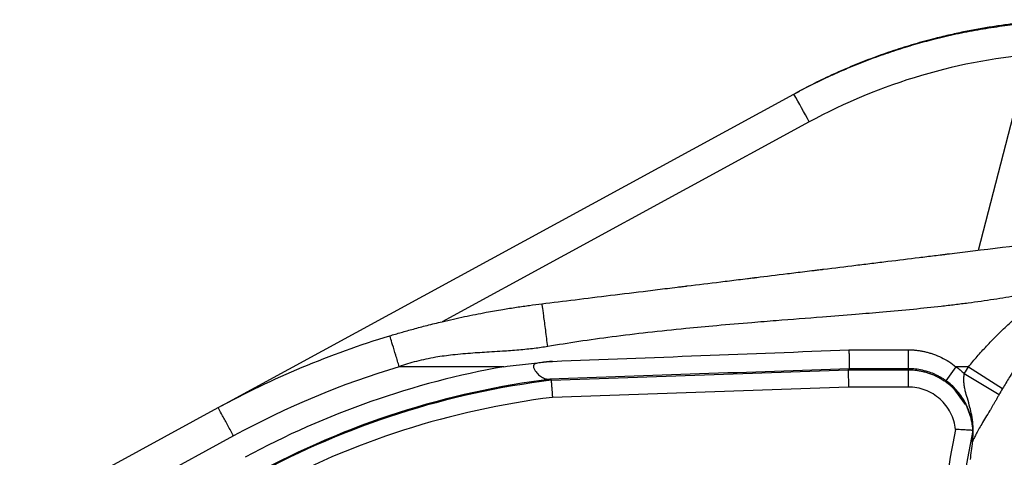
# Model space of a CAD drawing. Header units: millimetres. Extents: x 5 to 597, y 5 to 415.
# Tile 106 of 138: x 289.46 to 298.6, y 383.67 to 387.74. Entities that reach past the tile are written whole.
import ezdxf

# ---------------------------------------------------------------- set-up
doc = ezdxf.new("R2010")
doc.units = ezdxf.units.MM
doc.styles.add('SLDTEXTSTYLE0', font='ARIAL.TTF', dxfattribs={"width": 0.948})
doc.dimstyles.new('SLDDIMSTYLE0', dxfattribs={"dimtxt": 2.5, "dimasz": 2.5, "dimexe": 0, "dimexo": 0.0625, "dimtad": 1, "dimdec": 0, "dimlfac": 5, "dimrnd": 1e-09, "dimzin": 12, "dimdsep": 46, "dimtxsty": 'SLDTEXTSTYLE0', "dimsah": 1, "dimcen": 0, "dimadec": 0, "dimazin": 3, "dimtfac": 1, "dimtdec": 0, "dimtmove": 0, "dimatfit": 3, "dimfxl": 0, "dimfrac": 2, "dimtolj": 1, "dimtzin": 12, "dimarcsym": 0})

# ---------------------------------------------------------------- blocks, each defined once
blk = doc.blocks.new('_D')
at = {"color": 7, "linetype": 'Continuous', "lineweight": 0}
for q in [(278.5638, 384.5582), (290.3642, 377.7453)]:
    blk.add_line((288.6149, 378.7553), q, dxfattribs=at)
at = {"color": 7, "linetype": 'Continuous', "lineweight": 18}
for points in [[(290.3642, 377.7453), (288.3542, 379.2637), (288.0442, 378.7268)], [(288.6149, 378.7553), (290.6249, 377.2368), (290.9349, 377.7737)]]:
    blk.add_solid(points, dxfattribs=at)
at = {"color": 7, "linetype": 'Continuous', "lineweight": 18, "char_height": 2.5, "attachment_point": 1, "rotation": 330, "style": 'SLDTEXTSTYLE0'}
for s, insert in [('%%c', (280.1478, 387.3018)), ('10', (283.3079, 385.4854))]:
    blk.add_mtext(s, dxfattribs=dict(at, insert=insert))

msp = doc.modelspace()

# ---------------------------------------------------------------- linework, layer by layer
at = {"color": 7, "linetype": 'Continuous', "lineweight": 25}
for p, q in [((291.331, 384.1503), (296.6441, 387.0449)), ((296.6441, 387.0449), (296.656, 387.0513)), ((297.1562, 384.6696), (297.7066, 384.6703)), ((293.9542, 384.5133), (292.9819, 384.5133)), ((298.1496, 384.5133), (298.0567, 384.3833)), ((298.2669, 384.5133), (298.1496, 384.5133)), ((298.2669, 384.5133), (298.5818, 384.3102)), ((294.3918, 384.3875), (297.1492, 384.4837)), ((297.1492, 384.4837), (297.1591, 384.494)), ((297.1492, 384.4837), (297.7063, 384.4844)), ((297.7063, 384.4844), (297.7065, 384.3245)), ((298.2272, 384.4497), (298.5501, 384.2544)), ((297.1521, 384.3238), (294.4044, 384.2279)), ((297.7065, 384.3245), (297.1521, 384.3238)), ((298.1192, 384.3208), (298.2336, 384.1625)), ((287.4324, 382.0263), (291.3003, 384.1335)), ((291.4438, 383.8701), (287.5759, 381.7628)), ((298.3047, 383.8161), (298.3023, 383.8161))]:
    msp.add_line(p, q, dxfattribs=at)
at = {"color": 8, "linetype": 'Continuous', "lineweight": 25}
for p, q in [((298.3574, 385.5953), (298.7063, 386.9366)), ((296.7877, 386.7867), (293.3788, 384.9295))]:
    msp.add_line(p, q, dxfattribs=at)
at = {"color": 7, "linetype": 'Continuous', "lineweight": 25, "flags": 128}
for points in [[(297.7066, 384.6703), (297.7066, 384.6377), (297.7067, 384.6058), (297.7067, 384.5759), (297.7068, 384.5493), (297.7068, 384.5271), (297.7068, 384.5102), (297.7068, 384.4992), (297.7068, 384.4947)], [(294.3918, 384.3875), (294.3913, 384.3928), (294.391, 384.3969)]]:
    msp.add_lwpolyline(points, dxfattribs=at)
at = {"color": 7, "linetype": 'Continuous', "lineweight": 25}
for centre, radius, start, end in [((289.0261, 382.6414), 8.7991, 28.10581, 30.02949), ((295.3323, 376.7326), 7.9018, 100.04388, 118.58183), ((295.3323, 376.7326), 7.7219, 97.00196, 118.58183), ((295.3323, 376.7326), 7.7124, 97.00504, 118.58183), ((295.3323, 376.7326), 7.5525, 97.05778, 118.58183), ((327.7896, 378.2503), 30.1833, 169.15378, 171.14774), ((327.7896, 378.2503), 30.0235, 169.11214, 171.14774)]:
    msp.add_arc(centre, radius, start, end, dxfattribs=at)
for points, knots in [([(296.6441, 387.0449), (296.6765, 387.0623), (296.7408, 387.0968), (296.8378, 387.1459), (296.9342, 387.1926), (297.0301, 387.2367), (297.1253, 387.2784), (297.2199, 387.3178), (297.3137, 387.3548), (297.4066, 387.3897), (297.4987, 387.4223), (297.5899, 387.4529), (297.68, 387.4815), (297.7691, 387.5081), (297.8572, 387.5328), (297.9834, 387.566), (298.1479, 387.6047), (298.3509, 387.6445), (298.5519, 387.6763), (298.7505, 387.7005), (298.9465, 387.7173), (299.1395, 387.7275), (299.2672, 387.7287), (299.3305, 387.7293)], [0, 0, 0, 0, 0.039359, 0.078158, 0.116398, 0.154078, 0.191199, 0.22776, 0.263761, 0.299203, 0.334086, 0.368409, 0.402172, 0.435376, 0.468021, 0.500105, 0.575155, 0.648993, 0.721618, 0.793031, 0.863233, 0.932222, 1, 1, 1, 1]), ([(299.3439, 387.7367), (299.3076, 387.7364), (299.2337, 387.736), (299.1212, 387.7325), (299.005, 387.7267), (298.8853, 387.7182), (298.7621, 387.7067), (298.6356, 387.6921), (298.5057, 387.674), (298.3727, 387.6523), (298.2366, 387.6267), (298.0976, 387.5969), (297.9394, 387.5587), (297.7637, 387.5106), (297.5726, 387.4508), (297.3837, 387.3843), (297.1973, 387.3111), (297.0137, 387.2312), (296.8328, 387.1453), (296.7149, 387.0827), (296.656, 387.0513)], [0, 0, 0, 0, 0.038863, 0.079045, 0.120544, 0.16336, 0.207494, 0.252947, 0.299716, 0.347804, 0.397209, 0.447932, 0.499972, 0.571403, 0.642835, 0.714267, 0.785699, 0.857132, 0.928566, 1, 1, 1, 1]), ([(298.9397, 387.4203), (298.567, 387.3928), (298.1928, 387.3251), (297.4673, 387.1115), (297.1161, 386.9656), (296.7877, 386.7867)], [0, 0, 0, 0, 0.5, 0.5, 1, 1, 1, 1]), ([(294.3052, 385.0978), (294.5057, 385.1224), (294.8248, 385.1616), (295.2295, 385.2112), (295.4399, 385.2371), (295.5471, 385.2502), (295.6012, 385.2569), (295.6284, 385.2602), (295.642, 385.2619), (295.6478, 385.2626), (295.6517, 385.2631), (295.6541, 385.2634), (295.7551, 385.2758), (295.9103, 385.2948), (296.1017, 385.3183), (296.2, 385.3304), (296.2498, 385.3365), (296.2749, 385.3396), (296.2875, 385.3412), (296.2929, 385.3418), (296.2965, 385.3423), (296.2987, 385.3425), (296.3863, 385.3533), (296.5286, 385.3708), (296.7174, 385.3939), (296.8175, 385.4062), (296.869, 385.4126), (296.8951, 385.4158), (296.9082, 385.4174), (296.9139, 385.4181), (296.9177, 385.4185), (296.9199, 385.4188), (297.0209, 385.4312), (297.1701, 385.4495), (297.3441, 385.4709), (297.4187, 385.48), (297.4684, 385.4862), (297.4937, 385.4893), (297.6158, 385.5042), (297.7603, 385.522), (297.9257, 385.5423), (298.0075, 385.5523), (298.0482, 385.5573), (298.0656, 385.5595), (298.0771, 385.5609), (298.0826, 385.5616), (298.4817, 385.6106), (298.8345, 385.6539), (299.1473, 385.6923)], [0, 0, 0, 0, 0.125, 0.1875, 0.21875, 0.234375, 0.242187, 0.246094, 0.248047, 0.249023, 0.249023, 0.25, 0.25, 0.3125, 0.34375, 0.359375, 0.367187, 0.371094, 0.373047, 0.374023, 0.374023, 0.375, 0.375, 0.4375, 0.46875, 0.484375, 0.492187, 0.496094, 0.498047, 0.499023, 0.499023, 0.5, 0.5, 0.5625, 0.59375, 0.609375, 0.609375, 0.625, 0.625, 0.6875, 0.71875, 0.734375, 0.742187, 0.746094, 0.746094, 0.75, 0.75, 1, 1, 1, 1]), ([(299.0342, 385.2349), (299.0008, 385.2279), (298.9331, 385.2136), (298.8295, 385.1934), (298.7226, 385.1739), (298.6123, 385.1551), (298.4988, 385.1371), (298.3819, 385.1198), (298.2617, 385.1033), (298.1382, 385.0876), (297.9691, 385.0677), (297.7459, 385.0444), (297.4812, 385.02), (297.1993, 384.9965), (296.8697, 384.9705), (296.5484, 384.9455), (296.2214, 384.9196), (295.9418, 384.8956), (295.6198, 384.8656), (295.2959, 384.8316), (294.9643, 384.7914), (294.6547, 384.7489), (294.4562, 384.7164), (294.3605, 384.7006)], [0, 0, 0, 0, 0.021849, 0.044344, 0.067489, 0.091289, 0.115748, 0.140871, 0.166661, 0.193122, 0.220256, 0.275248, 0.336094, 0.389637, 0.455483, 0.546683, 0.594976, 0.664399, 0.725461, 0.800965, 0.871876, 0.938214, 1, 1, 1, 1]), ([(298.2669, 384.5133), (298.2798, 384.5291), (298.3059, 384.5611), (298.3467, 384.6087), (298.3894, 384.6568), (298.434, 384.7053), (298.4806, 384.7541), (298.5291, 384.8032), (298.5796, 384.8525), (298.6438, 384.9132), (298.7237, 384.9853), (298.8211, 385.0684), (298.9251, 385.1526), (298.9973, 385.2071), (299.0342, 385.2349)], [0, 0, 0, 0, 0.05691, 0.115346, 0.175328, 0.236872, 0.299996, 0.364714, 0.431041, 0.498989, 0.614795, 0.736873, 0.865262, 1, 1, 1, 1]), ([(292.8951, 384.8005), (292.912, 384.8056), (292.9467, 384.816), (293.0001, 384.8315), (293.0562, 384.8475), (293.115, 384.8637), (293.1764, 384.8803), (293.2653, 384.9034), (293.4026, 384.9373), (293.5857, 384.9785), (293.7731, 385.0157), (293.9342, 385.0442), (294.0683, 385.0656), (294.1892, 385.0831), (294.2675, 385.093), (294.3052, 385.0978)], [0, 0, 0, 0, 0.036449, 0.0747547, 0.1149391, 0.1570214, 0.2010182, 0.2469439, 0.3478867, 0.4960802, 0.6395169, 0.7471883, 0.8371726, 0.9214067, 1, 1, 1, 1]), ([(294.3605, 384.7006), (294.3543, 384.7502), (294.3478, 384.802), (294.335, 384.9003), (294.3288, 384.9465), (294.3182, 385.0223), (294.3139, 385.0517), (294.3078, 385.0894), (294.3059, 385.0979), (294.3052, 385.0978)], [0, 0, 0, 0, 0.25, 0.25, 0.5, 0.5, 0.75, 0.75, 1, 1, 1, 1]), ([(299.1946, 385.1277), (299.1768, 385.1081), (299.1419, 385.0699), (299.0911, 385.0121), (299.0427, 384.9555), (298.9968, 384.9003), (298.9533, 384.8466), (298.9123, 384.7946), (298.8576, 384.7234), (298.7909, 384.6328), (298.7146, 384.5224), (298.645, 384.4157), (298.6024, 384.3446), (298.5818, 384.3102)], [0, 0, 0, 0, 0.08101, 0.158923, 0.233706, 0.305328, 0.373763, 0.438988, 0.500985, 0.637235, 0.765856, 0.886787, 1, 1, 1, 1]), ([(292.9819, 384.5133), (292.9716, 384.5472), (292.9606, 384.5837), (292.9393, 384.6544), (292.929, 384.6883), (292.9121, 384.7444), (292.9054, 384.7663), (292.897, 384.7943), (292.8951, 384.8005), (292.8951, 384.8005)], [0, 0, 0, 0, 0.25, 0.25, 0.5, 0.5, 0.75, 0.75, 1, 1, 1, 1]), ([(294.3605, 384.7006), (294.3405, 384.6974), (294.299, 384.6906), (294.2342, 384.6821), (294.1648, 384.6742), (294.0907, 384.6672), (294.0157, 384.6613), (293.9315, 384.6557), (293.8157, 384.6487), (293.6614, 384.6396), (293.4879, 384.6245), (293.3418, 384.6051), (293.2294, 384.5841), (293.1423, 384.5638), (293.0599, 384.5409), (293.0075, 384.5224), (292.9819, 384.5133)], [0, 0, 0, 0, 0.0435928, 0.0904025, 0.1404517, 0.1937589, 0.2503396, 0.3023405, 0.3750574, 0.4997882, 0.6345428, 0.7493595, 0.8164229, 0.8804606, 0.941603, 1, 1, 1, 1]), ([(297.1562, 384.6696), (297.1564, 384.6634), (297.1566, 384.6512), (297.1569, 384.6327), (297.1572, 384.6146), (297.1574, 384.597), (297.1577, 384.5806), (297.1579, 384.5654), (297.1581, 384.5517), (297.1583, 384.5396), (297.1585, 384.5292), (297.1586, 384.5205), (297.1587, 384.5133), (297.1589, 384.5075), (297.159, 384.503), (297.159, 384.4996), (297.1591, 384.4971), (297.1591, 384.4955), (297.1591, 384.4945), (297.1591, 384.4942), (297.1591, 384.494)], [0, 0, 0, 0, 0.07024, 0.141114, 0.212032, 0.282395, 0.35162, 0.419163, 0.484546, 0.547366, 0.607303, 0.664122, 0.717668, 0.767858, 0.814666, 0.85812, 0.898282, 0.935242, 0.969108, 1, 1, 1, 1]), ([(297.7066, 384.6703), (297.718, 384.6702), (297.7408, 384.6699), (297.7748, 384.6673), (297.8086, 384.6632), (297.8421, 384.6574), (297.8754, 384.6499), (297.9085, 384.6407), (297.9554, 384.6252), (298.015, 384.6001), (298.0851, 384.5614), (298.128, 384.5294), (298.1496, 384.5133)], [0, 0, 0, 0, 0.07145, 0.142574, 0.213548, 0.284548, 0.35575, 0.427328, 0.499453, 0.665351, 0.831532, 1, 1, 1, 1]), ([(293.9542, 384.5133), (293.9924, 384.5182), (294.0682, 384.5279), (294.1815, 384.5409), (294.2937, 384.5528), (294.3682, 384.5597), (294.4052, 384.563)], [0, 0, 0, 0, 0.254079, 0.50542, 0.754051, 1, 1, 1, 1]), ([(294.4052, 384.563), (294.3863, 384.5614), (294.3486, 384.558), (294.3015, 384.5524), (294.2687, 384.5467), (294.2503, 384.5421), (294.2391, 384.5375), (294.2315, 384.5315), (294.2266, 384.5232), (294.2273, 384.5116), (294.2319, 384.4988), (294.244, 384.4749), (294.2673, 384.4443), (294.2952, 384.4205), (294.3196, 384.4077), (294.339, 384.4012), (294.3591, 384.3977), (294.3731, 384.3973), (294.3799, 384.3972)], [0, 0, 0, 0, 0.125249, 0.250469, 0.313145, 0.344589, 0.375844, 0.392488, 0.407314, 0.438528, 0.465865, 0.501404, 0.626031, 0.750523, 0.813045, 0.877093, 0.940322, 1, 1, 1, 1]), ([(297.1492, 384.4837), (297.1492, 384.4831), (297.1493, 384.479), (297.1496, 384.4627), (297.1498, 384.4504), (297.1504, 384.4194), (297.1507, 384.4009), (297.1514, 384.3623), (297.1518, 384.3424), (297.1521, 384.3238)], [0, 0, 0, 0, 0.25, 0.25, 0.5, 0.5, 0.75, 0.75, 1, 1, 1, 1]), ([(298.0567, 384.3833), (298.0488, 384.3888), (298.0324, 384.4001), (298.0057, 384.4162), (297.9762, 384.432), (297.9378, 384.4498), (297.8861, 384.469), (297.8241, 384.4846), (297.7624, 384.4934), (297.7243, 384.4943), (297.7068, 384.4947)], [0, 0, 0, 0, 0.0768135, 0.1604006, 0.2504648, 0.3458218, 0.5005918, 0.6935938, 0.8594419, 1, 1, 1, 1]), ([(298.3023, 383.8161), (298.3039, 383.8283), (298.3068, 383.8514), (298.3089, 383.8842), (298.3097, 383.9131), (298.3093, 383.9381), (298.3084, 383.959), (298.3056, 384.0004), (298.2974, 384.0594), (298.2789, 384.1403), (298.2568, 384.2152), (298.2377, 384.2791), (298.2274, 384.3284), (298.2229, 384.3679), (298.2229, 384.4081), (298.2258, 384.4357), (298.2272, 384.4497)], [0, 0, 0, 0, 0.0568278, 0.1074627, 0.151964, 0.1903635, 0.2226742, 0.2488976, 0.3823537, 0.4982311, 0.6351397, 0.7492341, 0.8141914, 0.8744678, 0.936408, 1, 1, 1, 1]), ([(294.3918, 384.3875), (294.3918, 384.3871), (294.3918, 384.3864), (294.3921, 384.383), (294.3925, 384.378), (294.3931, 384.371), (294.3938, 384.3621), (294.3946, 384.3515), (294.3957, 384.3379), (294.3971, 384.3199), (294.399, 384.2954), (294.4015, 384.2641), (294.4034, 384.2405), (294.4044, 384.2279)], [0, 0, 0, 0, 0.068008, 0.13716, 0.207458, 0.278902, 0.351494, 0.425236, 0.500128, 0.596087, 0.711403, 0.84605, 1, 1, 1, 1]), ([(298.3022, 383.8166), (298.3035, 383.8276), (298.3061, 383.8495), (298.3076, 383.8822), (298.3074, 383.9145), (298.3056, 383.9459), (298.3022, 383.9765), (298.2975, 384.0061), (298.2914, 384.0344), (298.2843, 384.0615), (298.2763, 384.0871), (298.2676, 384.1113), (298.2533, 384.1462), (298.2307, 384.1915), (298.1962, 384.2457), (298.1554, 384.2965), (298.1091, 384.3433), (298.0742, 384.37), (298.0567, 384.3833)], [0, 0, 0, 0, 0.051245, 0.101794, 0.151481, 0.200144, 0.24763, 0.293796, 0.338506, 0.381639, 0.423085, 0.462747, 0.500537, 0.597474, 0.696468, 0.796964, 0.898354, 1, 1, 1, 1]), ([(298.1455, 383.93), (298.1398, 383.984), (298.1241, 384.0364), (298.0874, 384.1082), (298.0727, 384.1313), (298.0399, 384.1739), (298.0217, 384.1936), (297.9816, 384.2296), (297.9597, 384.2459), (297.9139, 384.2739), (297.8898, 384.2857), (297.814, 384.3148), (297.7609, 384.3246), (297.7065, 384.3245)], [0, 0, 0, 0, 0.25, 0.25, 0.375, 0.375, 0.5, 0.5, 0.625, 0.625, 0.75, 0.75, 1, 1, 1, 1]), ([(298.1422, 384.2917), (298.1625, 384.2706), (298.2163, 384.2148), (298.2712, 384.1005), (298.3072, 383.9637), (298.3034, 383.8721), (298.3016, 383.8275)], [0, 0, 0, 0, 0.173107, 0.458727, 0.736316, 1, 1, 1, 1]), ([(298.5501, 384.2544), (298.5454, 384.2459), (298.536, 384.229), (298.5217, 384.2039), (298.5075, 384.1792), (298.4933, 384.155), (298.4792, 384.1312), (298.4559, 384.092), (298.424, 384.039), (298.3878, 383.9787), (298.3574, 383.9264), (298.3337, 383.8829), (298.3192, 383.8531), (298.3101, 383.8317), (298.3066, 383.8216), (298.3047, 383.8161)], [0, 0, 0, 0, 0.042978, 0.08525, 0.126965, 0.16828, 0.209353, 0.250343, 0.374416, 0.5, 0.61989, 0.749391, 0.874658, 0.932452, 1, 1, 1, 1]), ([(291.4438, 383.8701), (291.4269, 383.9011), (291.4086, 383.9346), (291.3733, 383.9995), (291.3563, 384.0306), (291.3283, 384.0821), (291.3173, 384.1022), (291.3034, 384.1278), (291.3003, 384.1335), (291.3003, 384.1335)], [0, 0, 0, 0, 0.25, 0.25, 0.5, 0.5, 0.75, 0.75, 1, 1, 1, 1]), ([(298.3065, 383.9213), (298.306, 383.9214), (298.3051, 383.9214), (298.3014, 383.9216), (298.296, 383.922), (298.2888, 383.9224), (298.2797, 383.923), (298.2689, 383.9236), (298.2547, 383.9245), (298.2355, 383.9255), (298.2099, 383.9269), (298.1794, 383.9285), (298.1571, 383.9294), (298.1455, 383.93)], [0, 0, 0, 0, 0.069055, 0.138885, 0.209503, 0.28092, 0.353148, 0.426199, 0.500083, 0.607251, 0.726285, 0.857199, 1, 1, 1, 1])]:
    msp.add_open_spline(points, degree=3, knots=knots, dxfattribs=at)
for points in [[(291.3003, 384.1335), (291.8072, 384.4097), (292.3425, 384.6336), (292.8951, 384.8005)], [(294.4052, 384.563), (295.3226, 384.5986), (296.2407, 384.6341), (297.1562, 384.6696)], [(292.9819, 384.5133), (292.4471, 384.3518), (291.9344, 384.1373), (291.4438, 383.8701)], [(298.1496, 384.5133), (298.177, 384.4937), (298.2029, 384.4725), (298.2272, 384.4497)], [(298.2272, 384.4497), (298.2401, 384.4711), (298.2534, 384.4923), (298.2669, 384.5133)], [(297.1591, 384.494), (296.2342, 384.4618), (295.3067, 384.4295), (294.3799, 384.3972)], [(297.1492, 384.4837), (297.1492, 384.4837), (297.1492, 384.4837), (297.1492, 384.4837)], [(297.7068, 384.4947), (297.5243, 384.4945), (297.3417, 384.4943), (297.1591, 384.494)], [(297.7063, 384.4844), (297.7032, 384.4879), (297.7033, 384.4913), (297.7068, 384.4947)], [(294.3799, 384.3972), (294.3856, 384.3972), (294.391, 384.3972), (294.391, 384.3969)], [(298.5818, 384.3102), (298.571, 384.2917), (298.5604, 384.2731), (298.5501, 384.2544)], [(298.2836, 383.6499), (298.2905, 383.7053), (298.2975, 383.7607), (298.3047, 383.8161)], [(298.3022, 383.8166), (298.3022, 383.8162), (298.3022, 383.8161), (298.3023, 383.8161)]]:
    msp.add_open_spline(points, degree=3, dxfattribs=at)
at = {"color": 8, "linetype": 'Continuous', "lineweight": 25}
msp.add_open_spline([(297.7063, 384.4844), (297.7163, 384.4843), (297.7368, 384.484), (297.7681, 384.4816), (297.8008, 384.4774), (297.8346, 384.4711), (297.8694, 384.4625), (297.905, 384.4514), (297.9412, 384.4375), (297.9777, 384.4206), (298.0141, 384.4007), (298.0502, 384.3775), (298.0855, 384.351), (298.108, 384.3313), (298.1191, 384.3209), (298.1192, 384.3208)], degree=3, knots=[0, 0, 0, 0, 0.065955, 0.135049, 0.207336, 0.282854, 0.361618, 0.44362, 0.528823, 0.617159, 0.708523, 0.802773, 0.899727, 0.999162, 1, 1, 1, 1], dxfattribs=at)

# ---------------------------------------------------------------- dimensions: what is measured, and where the dimension line sits
at = {"color": 7, "linetype": 'Continuous', "lineweight": 18}
dim = msp.add_diameter_dim_2p(p1=(288.6149, 378.7553), p2=(290.3642, 377.7453), dimstyle='SLDDIMSTYLE0', dxfattribs=at)
dim.commit()
dim.dimension.update_dxf_attribs({"geometry": '_D', "text_midpoint": (281.5919, 382.81), "dimtype": 163})

doc.saveas('drawing.dxf')
